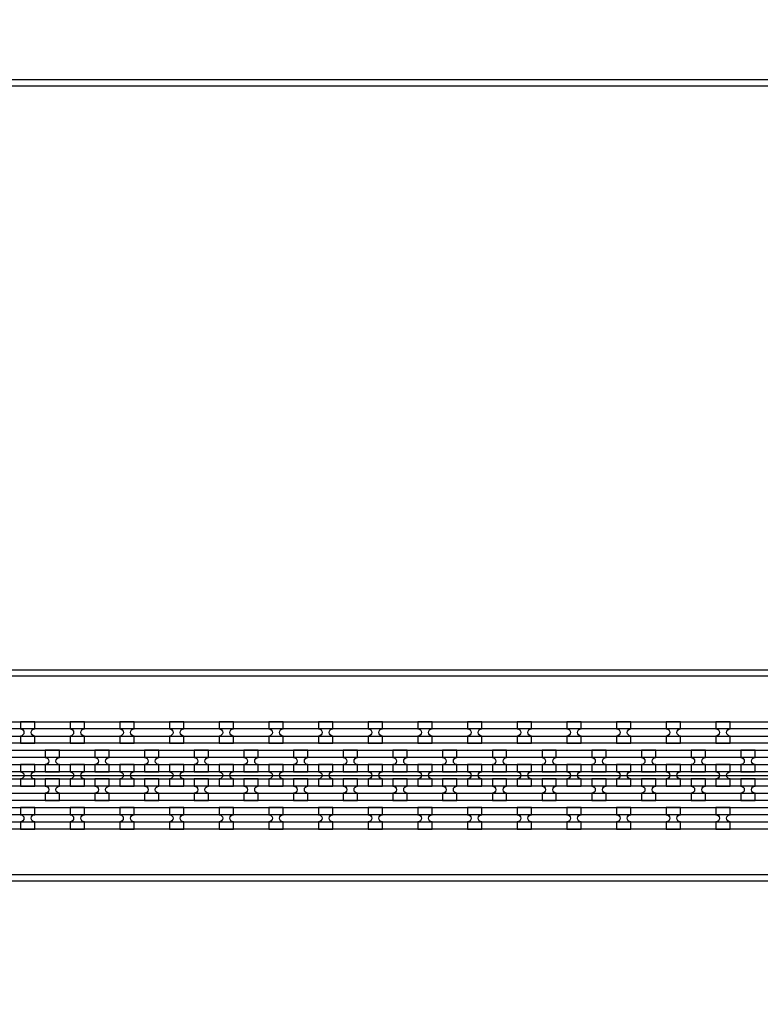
# Model space of a CAD drawing. Extents: x -63500 to 63500, y -63500 to 63500.
# Tile 84 of 256: x -34115 to -30388, y -10282 to -5328. Entities that reach past the tile are written whole.
import ezdxf

# ---------------------------------------------------------------- set-up
doc = ezdxf.new("R2010")
doc.units = 13
doc.header["$MEASUREMENT"] = 0
for name, color, linetype in [('1_Metal', 2, 'Continuous'), ('2_Electrodes', 5, 'Continuous'), ('3_Outline', 4, 'Continuous')]:
    doc.layers.add(name, color=color, linetype=linetype)

msp = doc.modelspace()

# ---------------------------------------------------------------- linework, layer by layer
msp.add_line((-37987.8, -9130), (-19487.8, -9130))
for radius in [50000, 47500, 45000]:
    msp.add_circle((0, 0), radius)
at = {"layer": '1_Metal'}
for points in [[(-50000, 0, 1), (50000, 0), (51000, 0, -1), (-51000, 0)], [(-37987.8, -9220), (-37585.9, -9220), (-7391.4, -9220, 0.414214), (-5551.4, -7380), (-5551.4, -6880, 0.414214), (-7391.4, -5040), (-8624.3, -5040, 0.244698), (-8639.1, -5047.6), (-8680.4, -5018.7), (-8615.9, -4926.5), (-8574.9, -4955.2), (-8589.3, -4975.6, 0.606815), (-8574.5, -5004), (-7391.3, -5004, -0.414214), (-5515.3, -6880), (-5515.3, -7380, -0.414214), (-7391.3, -9256), (-37585.9, -9256), (-37987.8, -9256)], [(-37987.8, -9148), (-37585.9, -9148), (-7391.4, -9148, 0.414214), (-5623.4, -7380), (-5623.4, -6880, 0.414214), (-7391.4, -5112), (-8675.5, -5112, 0.244698), (-8690.2, -5119.6), (-8731.1, -5091), (-8680.4, -5018.7), (-8639.1, -5047.6, 0.606815), (-8624.3, -5076), (-7391.4, -5076, -0.414214), (-5587.4, -6880), (-5587.4, -7380, -0.414214), (-7391.4, -9184), (-37585.9, -9184), (-37987.8, -9184)], [(-37987.8, -9076), (-37585.9, -9076), (-7391.4, -9076, 0.414214), (-5695.4, -7380), (-5695.4, -6880, 0.414214), (-7391.4, -5184), (-8725.7, -5184, 0.244698), (-8740.5, -5191.6), (-8781.4, -5162.9), (-8731.1, -5091), (-8690.2, -5119.6, 0.606815), (-8675.5, -5148), (-7391.4, -5148, -0.414214), (-5659.4, -6880), (-5659.4, -7380, -0.414214), (-7391.4, -9112), (-37585.9, -9112), (-37987.8, -9112)], [(-37987.8, -9004), (-37585.9, -9004), (-37585.9, -9004), (-7391.3, -9004, 0.414214), (-5767.3, -7380), (-5767.3, -6880, 0.414214), (-7391.3, -5256), (-8776.2, -5256, 0.244698), (-8790.9, -5263.6), (-8805.3, -5284.1), (-8846.2, -5255.4), (-8781.4, -5162.9), (-8740.5, -5191.6, 0.606815), (-8725.7, -5220), (-7391.4, -5220, -0.414214), (-5731.4, -6880), (-5731.4, -7380, -0.414214), (-7391.4, -9040), (-37585.9, -9040), (-37987.8, -9040)], [(-34111.3, -8968), (-34039.3, -8968), (-34039.3, -8932, -0.414214), (-34057.3, -8914), (-34057.3, -8914, -0.414214), (-34039.3, -8896), (-34039.3, -8860), (-34111.3, -8860), (-34111.3, -8896, -0.414214), (-34093.3, -8914), (-34093.3, -8914, -0.414214), (-34111.3, -8932)], [(-33861.3, -8968), (-33789.3, -8968), (-33789.3, -8932, -0.414214), (-33807.3, -8914), (-33807.3, -8914, -0.414214), (-33789.3, -8896), (-33789.3, -8860), (-33861.3, -8860), (-33861.3, -8896, -0.414214), (-33843.3, -8914), (-33843.3, -8914, -0.414214), (-33861.3, -8932)], [(-33611.3, -8968), (-33539.3, -8968), (-33539.3, -8932, -0.414214), (-33557.3, -8914), (-33557.3, -8914, -0.414214), (-33539.3, -8896), (-33539.3, -8860), (-33611.3, -8860), (-33611.3, -8896, -0.414214), (-33593.3, -8914), (-33593.3, -8914, -0.414214), (-33611.3, -8932)], [(-33361.3, -8968), (-33289.3, -8968), (-33289.3, -8932, -0.414214), (-33307.3, -8914), (-33307.3, -8914, -0.414214), (-33289.3, -8896), (-33289.3, -8860), (-33361.3, -8860), (-33361.3, -8896, -0.414214), (-33343.3, -8914), (-33343.3, -8914, -0.414214), (-33361.3, -8932)], [(-33111.3, -8968), (-33039.3, -8968), (-33039.3, -8932, -0.414214), (-33057.3, -8914), (-33057.3, -8914, -0.414214), (-33039.3, -8896), (-33039.3, -8860), (-33111.3, -8860), (-33111.3, -8896, -0.414214), (-33093.3, -8914), (-33093.3, -8914, -0.414214), (-33111.3, -8932)], [(-32861.3, -8968), (-32789.3, -8968), (-32789.3, -8932, -0.414214), (-32807.3, -8914), (-32807.3, -8914, -0.414214), (-32789.3, -8896), (-32789.3, -8860), (-32861.3, -8860), (-32861.3, -8896, -0.414214), (-32843.3, -8914), (-32843.3, -8914, -0.414214), (-32861.3, -8932)], [(-32611.3, -8968), (-32539.3, -8968), (-32539.3, -8932, -0.414214), (-32557.3, -8914), (-32557.3, -8914, -0.414214), (-32539.3, -8896), (-32539.3, -8860), (-32611.3, -8860), (-32611.3, -8896, -0.414214), (-32593.3, -8914), (-32593.3, -8914, -0.414214), (-32611.3, -8932)], [(-32361.3, -8968), (-32289.3, -8968), (-32289.3, -8932, -0.414214), (-32307.3, -8914), (-32307.3, -8914, -0.414214), (-32289.3, -8896), (-32289.3, -8860), (-32361.3, -8860), (-32361.3, -8896, -0.414214), (-32343.3, -8914), (-32343.3, -8914, -0.414214), (-32361.3, -8932)], [(-32111.3, -8968), (-32039.3, -8968), (-32039.3, -8932, -0.414214), (-32057.3, -8914), (-32057.3, -8914, -0.414214), (-32039.3, -8896), (-32039.3, -8860), (-32111.3, -8860), (-32111.3, -8896, -0.414214), (-32093.3, -8914), (-32093.3, -8914, -0.414214), (-32111.3, -8932)], [(-31861.3, -8968), (-31789.3, -8968), (-31789.3, -8932, -0.414214), (-31807.3, -8914), (-31807.3, -8914, -0.414214), (-31789.3, -8896), (-31789.3, -8860), (-31861.3, -8860), (-31861.3, -8896, -0.414214), (-31843.3, -8914), (-31843.3, -8914, -0.414214), (-31861.3, -8932)], [(-31611.3, -8968), (-31539.3, -8968), (-31539.3, -8932, -0.414214), (-31557.3, -8914), (-31557.3, -8914, -0.414214), (-31539.3, -8896), (-31539.3, -8860), (-31611.3, -8860), (-31611.3, -8896, -0.414214), (-31593.3, -8914), (-31593.3, -8914, -0.414214), (-31611.3, -8932)], [(-31361.3, -8968), (-31289.3, -8968), (-31289.3, -8932, -0.414214), (-31307.3, -8914), (-31307.3, -8914, -0.414214), (-31289.3, -8896), (-31289.3, -8860), (-31361.3, -8860), (-31361.3, -8896, -0.414214), (-31343.3, -8914), (-31343.3, -8914, -0.414214), (-31361.3, -8932)], [(-31111.3, -8968), (-31039.3, -8968), (-31039.3, -8932, -0.414214), (-31057.3, -8914), (-31057.3, -8914, -0.414214), (-31039.3, -8896), (-31039.3, -8860), (-31111.3, -8860), (-31111.3, -8896, -0.414214), (-31093.3, -8914), (-31093.3, -8914, -0.414214), (-31111.3, -8932)], [(-30861.3, -8968), (-30789.3, -8968), (-30789.3, -8932, -0.414214), (-30807.3, -8914), (-30807.3, -8914, -0.414214), (-30789.3, -8896), (-30789.3, -8860), (-30861.3, -8860), (-30861.3, -8896, -0.414214), (-30843.3, -8914), (-30843.3, -8914, -0.414214), (-30861.3, -8932)], [(-30611.3, -8968), (-30539.3, -8968), (-30539.3, -8932, -0.414214), (-30557.3, -8914), (-30557.3, -8914, -0.414214), (-30539.3, -8896), (-30539.3, -8860), (-30611.3, -8860), (-30611.3, -8896, -0.414214), (-30593.3, -8914), (-30593.3, -8914, -0.414214), (-30611.3, -8932)], [(-33914.4, -9112), (-33914.4, -9076, -0.414214), (-33932.4, -9058), (-33932.4, -9058, -0.414214), (-33914.4, -9040), (-33914.4, -9004), (-33986.4, -9004), (-33986.4, -9040, -0.414214), (-33968.4, -9058), (-33968.4, -9058, -0.414214), (-33986.4, -9076), (-33986.4, -9112)], [(-33664.4, -9112), (-33664.4, -9076, -0.414214), (-33682.4, -9058), (-33682.4, -9058, -0.414214), (-33664.4, -9040), (-33664.4, -9004), (-33736.4, -9004), (-33736.4, -9040, -0.414214), (-33718.4, -9058), (-33718.4, -9058, -0.414214), (-33736.4, -9076), (-33736.4, -9112)], [(-33414.4, -9112), (-33414.4, -9076, -0.414214), (-33432.4, -9058), (-33432.4, -9058, -0.414214), (-33414.4, -9040), (-33414.4, -9004), (-33486.4, -9004), (-33486.4, -9040, -0.414214), (-33468.4, -9058), (-33468.4, -9058, -0.414214), (-33486.4, -9076), (-33486.4, -9112)], [(-33164.4, -9112), (-33164.4, -9076, -0.414214), (-33182.4, -9058), (-33182.4, -9058, -0.414214), (-33164.4, -9040), (-33164.4, -9004), (-33236.4, -9004), (-33236.4, -9040, -0.414214), (-33218.4, -9058), (-33218.4, -9058, -0.414214), (-33236.4, -9076), (-33236.4, -9112)], [(-32914.4, -9112), (-32914.4, -9076, -0.414214), (-32932.4, -9058), (-32932.4, -9058, -0.414214), (-32914.4, -9040), (-32914.4, -9004), (-32986.4, -9004), (-32986.4, -9040, -0.414214), (-32968.4, -9058), (-32968.4, -9058, -0.414214), (-32986.4, -9076), (-32986.4, -9112)], [(-32664.4, -9112), (-32664.4, -9076, -0.414214), (-32682.4, -9058), (-32682.4, -9058, -0.414214), (-32664.4, -9040), (-32664.4, -9004), (-32736.4, -9004), (-32736.4, -9040, -0.414214), (-32718.4, -9058), (-32718.4, -9058, -0.414214), (-32736.4, -9076), (-32736.4, -9112)], [(-32414.4, -9112), (-32414.4, -9076, -0.414214), (-32432.4, -9058), (-32432.4, -9058, -0.414214), (-32414.4, -9040), (-32414.4, -9004), (-32486.4, -9004), (-32486.4, -9040, -0.414214), (-32468.4, -9058), (-32468.4, -9058, -0.414214), (-32486.4, -9076), (-32486.4, -9112)], [(-32164.4, -9112), (-32164.4, -9076, -0.414214), (-32182.4, -9058), (-32182.4, -9058, -0.414214), (-32164.4, -9040), (-32164.4, -9004), (-32236.4, -9004), (-32236.4, -9040, -0.414214), (-32218.4, -9058), (-32218.4, -9058, -0.414214), (-32236.4, -9076), (-32236.4, -9112)], [(-31914.4, -9112), (-31914.4, -9076, -0.414214), (-31932.4, -9058), (-31932.4, -9058, -0.414214), (-31914.4, -9040), (-31914.4, -9004), (-31986.4, -9004), (-31986.4, -9040, -0.414214), (-31968.4, -9058), (-31968.4, -9058, -0.414214), (-31986.4, -9076), (-31986.4, -9112)], [(-31664.4, -9112), (-31664.4, -9076, -0.414214), (-31682.4, -9058), (-31682.4, -9058, -0.414214), (-31664.4, -9040), (-31664.4, -9004), (-31736.4, -9004), (-31736.4, -9040, -0.414214), (-31718.4, -9058), (-31718.4, -9058, -0.414214), (-31736.4, -9076), (-31736.4, -9112)], [(-31414.4, -9112), (-31414.4, -9076, -0.414214), (-31432.4, -9058), (-31432.4, -9058, -0.414214), (-31414.4, -9040), (-31414.4, -9004), (-31486.4, -9004), (-31486.4, -9040, -0.414214), (-31468.4, -9058), (-31468.4, -9058, -0.414214), (-31486.4, -9076), (-31486.4, -9112)], [(-31164.4, -9112), (-31164.4, -9076, -0.414214), (-31182.4, -9058), (-31182.4, -9058, -0.414214), (-31164.4, -9040), (-31164.4, -9004), (-31236.4, -9004), (-31236.4, -9040, -0.414214), (-31218.4, -9058), (-31218.4, -9058, -0.414214), (-31236.4, -9076), (-31236.4, -9112)], [(-30914.4, -9112), (-30914.4, -9076, -0.414214), (-30932.4, -9058), (-30932.4, -9058, -0.414214), (-30914.4, -9040), (-30914.4, -9004), (-30986.4, -9004), (-30986.4, -9040, -0.414214), (-30968.4, -9058), (-30968.4, -9058, -0.414214), (-30986.4, -9076), (-30986.4, -9112)], [(-30664.4, -9112), (-30664.4, -9076, -0.414214), (-30682.4, -9058), (-30682.4, -9058, -0.414214), (-30664.4, -9040), (-30664.4, -9004), (-30736.4, -9004), (-30736.4, -9040, -0.414214), (-30718.4, -9058), (-30718.4, -9058, -0.414214), (-30736.4, -9076), (-30736.4, -9112)], [(-30414.4, -9112), (-30414.4, -9076, -0.414214), (-30432.4, -9058), (-30432.4, -9058, -0.414214), (-30414.4, -9040), (-30414.4, -9004), (-30486.4, -9004), (-30486.4, -9040, -0.414214), (-30468.4, -9058), (-30468.4, -9058, -0.414214), (-30486.4, -9076), (-30486.4, -9112)], [(-34039.4, -9076), (-34111.4, -9076), (-34111.4, -9112, -0.414214), (-34093.4, -9130), (-34093.4, -9130, -0.414214), (-34111.4, -9148), (-34111.4, -9184), (-34039.4, -9184), (-34039.4, -9148, -0.414214), (-34057.4, -9130), (-34057.4, -9130, -0.414214), (-34039.4, -9112), (-34039.4, -9076)], [(-33789.4, -9076), (-33861.4, -9076), (-33861.4, -9112, -0.414214), (-33843.4, -9130), (-33843.4, -9130, -0.414214), (-33861.4, -9148), (-33861.4, -9184), (-33789.4, -9184), (-33789.4, -9148, -0.414214), (-33807.4, -9130), (-33807.4, -9130, -0.414214), (-33789.4, -9112), (-33789.4, -9076)], [(-33539.4, -9076), (-33611.4, -9076), (-33611.4, -9112, -0.414214), (-33593.4, -9130), (-33593.4, -9130, -0.414214), (-33611.4, -9148), (-33611.4, -9184), (-33539.4, -9184), (-33539.4, -9148, -0.414214), (-33557.4, -9130), (-33557.4, -9130, -0.414214), (-33539.4, -9112), (-33539.4, -9076)], [(-33289.4, -9076), (-33361.4, -9076), (-33361.4, -9112, -0.414214), (-33343.4, -9130), (-33343.4, -9130, -0.414214), (-33361.4, -9148), (-33361.4, -9184), (-33289.4, -9184), (-33289.4, -9148, -0.414214), (-33307.4, -9130), (-33307.4, -9130, -0.414214), (-33289.4, -9112), (-33289.4, -9076)], [(-33039.4, -9076), (-33111.4, -9076), (-33111.4, -9112, -0.414214), (-33093.4, -9130), (-33093.4, -9130, -0.414214), (-33111.4, -9148), (-33111.4, -9184), (-33039.4, -9184), (-33039.4, -9148, -0.414214), (-33057.4, -9130), (-33057.4, -9130, -0.414214), (-33039.4, -9112), (-33039.4, -9076)], [(-32789.4, -9076), (-32861.4, -9076), (-32861.4, -9112, -0.414214), (-32843.4, -9130), (-32843.4, -9130, -0.414214), (-32861.4, -9148), (-32861.4, -9184), (-32789.4, -9184), (-32789.4, -9148, -0.414214), (-32807.4, -9130), (-32807.4, -9130, -0.414214), (-32789.4, -9112), (-32789.4, -9076)], [(-32539.4, -9076), (-32611.4, -9076), (-32611.4, -9112, -0.414214), (-32593.4, -9130), (-32593.4, -9130, -0.414214), (-32611.4, -9148), (-32611.4, -9184), (-32539.4, -9184), (-32539.4, -9148, -0.414214), (-32557.4, -9130), (-32557.4, -9130, -0.414214), (-32539.4, -9112), (-32539.4, -9076)], [(-32289.4, -9076), (-32361.4, -9076), (-32361.4, -9112, -0.414214), (-32343.4, -9130), (-32343.4, -9130, -0.414214), (-32361.4, -9148), (-32361.4, -9184), (-32289.4, -9184), (-32289.4, -9148, -0.414214), (-32307.4, -9130), (-32307.4, -9130, -0.414214), (-32289.4, -9112), (-32289.4, -9076)], [(-32039.4, -9076), (-32111.4, -9076), (-32111.4, -9112, -0.414214), (-32093.4, -9130), (-32093.4, -9130, -0.414214), (-32111.4, -9148), (-32111.4, -9184), (-32039.4, -9184), (-32039.4, -9148, -0.414214), (-32057.4, -9130), (-32057.4, -9130, -0.414214), (-32039.4, -9112), (-32039.4, -9076)], [(-31789.4, -9076), (-31861.4, -9076), (-31861.4, -9112, -0.414214), (-31843.4, -9130), (-31843.4, -9130, -0.414214), (-31861.4, -9148), (-31861.4, -9184), (-31789.4, -9184), (-31789.4, -9148, -0.414214), (-31807.4, -9130), (-31807.4, -9130, -0.414214), (-31789.4, -9112), (-31789.4, -9076)], [(-31539.4, -9076), (-31611.4, -9076), (-31611.4, -9112, -0.414214), (-31593.4, -9130), (-31593.4, -9130, -0.414214), (-31611.4, -9148), (-31611.4, -9184), (-31539.4, -9184), (-31539.4, -9148, -0.414214), (-31557.4, -9130), (-31557.4, -9130, -0.414214), (-31539.4, -9112), (-31539.4, -9076)], [(-31289.4, -9076), (-31361.4, -9076), (-31361.4, -9112, -0.414214), (-31343.4, -9130), (-31343.4, -9130, -0.414214), (-31361.4, -9148), (-31361.4, -9184), (-31289.4, -9184), (-31289.4, -9148, -0.414214), (-31307.4, -9130), (-31307.4, -9130, -0.414214), (-31289.4, -9112), (-31289.4, -9076)], [(-31039.4, -9076), (-31111.4, -9076), (-31111.4, -9112, -0.414214), (-31093.4, -9130), (-31093.4, -9130, -0.414214), (-31111.4, -9148), (-31111.4, -9184), (-31039.4, -9184), (-31039.4, -9148, -0.414214), (-31057.4, -9130), (-31057.4, -9130, -0.414214), (-31039.4, -9112), (-31039.4, -9076)], [(-30789.4, -9076), (-30861.4, -9076), (-30861.4, -9112, -0.414214), (-30843.4, -9130), (-30843.4, -9130, -0.414214), (-30861.4, -9148), (-30861.4, -9184), (-30789.4, -9184), (-30789.4, -9148, -0.414214), (-30807.4, -9130), (-30807.4, -9130, -0.414214), (-30789.4, -9112), (-30789.4, -9076)], [(-30539.4, -9076), (-30611.4, -9076), (-30611.4, -9112, -0.414214), (-30593.4, -9130), (-30593.4, -9130, -0.414214), (-30611.4, -9148), (-30611.4, -9184), (-30539.4, -9184), (-30539.4, -9148, -0.414214), (-30557.4, -9130), (-30557.4, -9130, -0.414214), (-30539.4, -9112), (-30539.4, -9076)], [(-33914.4, -9148), (-33986.4, -9148), (-33986.4, -9184, -0.414214), (-33968.4, -9202), (-33968.4, -9202, -0.414214), (-33986.4, -9220), (-33986.4, -9256), (-33914.4, -9256), (-33914.4, -9220, -0.414214), (-33932.4, -9202), (-33932.4, -9202, -0.414214), (-33914.4, -9184), (-33914.4, -9148)], [(-33664.4, -9148), (-33736.4, -9148), (-33736.4, -9184, -0.414214), (-33718.4, -9202), (-33718.4, -9202, -0.414214), (-33736.4, -9220), (-33736.4, -9256), (-33664.4, -9256), (-33664.4, -9220, -0.414214), (-33682.4, -9202), (-33682.4, -9202, -0.414214), (-33664.4, -9184), (-33664.4, -9148)], [(-33414.4, -9148), (-33486.4, -9148), (-33486.4, -9184, -0.414214), (-33468.4, -9202), (-33468.4, -9202, -0.414214), (-33486.4, -9220), (-33486.4, -9256), (-33414.4, -9256), (-33414.4, -9220, -0.414214), (-33432.4, -9202), (-33432.4, -9202, -0.414214), (-33414.4, -9184), (-33414.4, -9148)], [(-33164.4, -9148), (-33236.4, -9148), (-33236.4, -9184, -0.414214), (-33218.4, -9202), (-33218.4, -9202, -0.414214), (-33236.4, -9220), (-33236.4, -9256), (-33164.4, -9256), (-33164.4, -9220, -0.414214), (-33182.4, -9202), (-33182.4, -9202, -0.414214), (-33164.4, -9184), (-33164.4, -9148)], [(-32914.4, -9148), (-32986.4, -9148), (-32986.4, -9184, -0.414214), (-32968.4, -9202), (-32968.4, -9202, -0.414214), (-32986.4, -9220), (-32986.4, -9256), (-32914.4, -9256), (-32914.4, -9220, -0.414214), (-32932.4, -9202), (-32932.4, -9202, -0.414214), (-32914.4, -9184), (-32914.4, -9148)], [(-32664.4, -9148), (-32736.4, -9148), (-32736.4, -9184, -0.414214), (-32718.4, -9202), (-32718.4, -9202, -0.414214), (-32736.4, -9220), (-32736.4, -9256), (-32664.4, -9256), (-32664.4, -9220, -0.414214), (-32682.4, -9202), (-32682.4, -9202, -0.414214), (-32664.4, -9184), (-32664.4, -9148)], [(-32414.4, -9148), (-32486.4, -9148), (-32486.4, -9184, -0.414214), (-32468.4, -9202), (-32468.4, -9202, -0.414214), (-32486.4, -9220), (-32486.4, -9256), (-32414.4, -9256), (-32414.4, -9220, -0.414214), (-32432.4, -9202), (-32432.4, -9202, -0.414214), (-32414.4, -9184), (-32414.4, -9148)], [(-32164.4, -9148), (-32236.4, -9148), (-32236.4, -9184, -0.414214), (-32218.4, -9202), (-32218.4, -9202, -0.414214), (-32236.4, -9220), (-32236.4, -9256), (-32164.4, -9256), (-32164.4, -9220, -0.414214), (-32182.4, -9202), (-32182.4, -9202, -0.414214), (-32164.4, -9184), (-32164.4, -9148)], [(-31914.4, -9148), (-31986.4, -9148), (-31986.4, -9184, -0.414214), (-31968.4, -9202), (-31968.4, -9202, -0.414214), (-31986.4, -9220), (-31986.4, -9256), (-31914.4, -9256), (-31914.4, -9220, -0.414214), (-31932.4, -9202), (-31932.4, -9202, -0.414214), (-31914.4, -9184), (-31914.4, -9148)], [(-31664.4, -9148), (-31736.4, -9148), (-31736.4, -9184, -0.414214), (-31718.4, -9202), (-31718.4, -9202, -0.414214), (-31736.4, -9220), (-31736.4, -9256), (-31664.4, -9256), (-31664.4, -9220, -0.414214), (-31682.4, -9202), (-31682.4, -9202, -0.414214), (-31664.4, -9184), (-31664.4, -9148)], [(-31414.4, -9148), (-31486.4, -9148), (-31486.4, -9184, -0.414214), (-31468.4, -9202), (-31468.4, -9202, -0.414214), (-31486.4, -9220), (-31486.4, -9256), (-31414.4, -9256), (-31414.4, -9220, -0.414214), (-31432.4, -9202), (-31432.4, -9202, -0.414214), (-31414.4, -9184), (-31414.4, -9148)], [(-31164.4, -9148), (-31236.4, -9148), (-31236.4, -9184, -0.414214), (-31218.4, -9202), (-31218.4, -9202, -0.414214), (-31236.4, -9220), (-31236.4, -9256), (-31164.4, -9256), (-31164.4, -9220, -0.414214), (-31182.4, -9202), (-31182.4, -9202, -0.414214), (-31164.4, -9184), (-31164.4, -9148)], [(-30914.4, -9148), (-30986.4, -9148), (-30986.4, -9184, -0.414214), (-30968.4, -9202), (-30968.4, -9202, -0.414214), (-30986.4, -9220), (-30986.4, -9256), (-30914.4, -9256), (-30914.4, -9220, -0.414214), (-30932.4, -9202), (-30932.4, -9202, -0.414214), (-30914.4, -9184), (-30914.4, -9148)], [(-30664.4, -9148), (-30736.4, -9148), (-30736.4, -9184, -0.414214), (-30718.4, -9202), (-30718.4, -9202, -0.414214), (-30736.4, -9220), (-30736.4, -9256), (-30664.4, -9256), (-30664.4, -9220, -0.414214), (-30682.4, -9202), (-30682.4, -9202, -0.414214), (-30664.4, -9184), (-30664.4, -9148)], [(-30414.4, -9148), (-30486.4, -9148), (-30486.4, -9184, -0.414214), (-30468.4, -9202), (-30468.4, -9202, -0.414214), (-30486.4, -9220), (-30486.4, -9256), (-30414.4, -9256), (-30414.4, -9220, -0.414214), (-30432.4, -9202), (-30432.4, -9202, -0.414214), (-30414.4, -9184), (-30414.4, -9148)], [(-34111.4, -9400), (-34039.4, -9400), (-34039.4, -9364, -0.414214), (-34057.4, -9346), (-34057.4, -9346, -0.414214), (-34039.4, -9328), (-34039.4, -9292), (-34111.4, -9292), (-34111.4, -9328, -0.414214), (-34093.4, -9346), (-34093.4, -9346, -0.414214), (-34111.4, -9364)], [(-33861.4, -9400), (-33789.4, -9400), (-33789.4, -9364, -0.414214), (-33807.4, -9346), (-33807.4, -9346, -0.414214), (-33789.4, -9328), (-33789.4, -9292), (-33861.4, -9292), (-33861.4, -9328, -0.414214), (-33843.4, -9346), (-33843.4, -9346, -0.414214), (-33861.4, -9364)], [(-33611.4, -9400), (-33539.4, -9400), (-33539.4, -9364, -0.414214), (-33557.4, -9346), (-33557.4, -9346, -0.414214), (-33539.4, -9328), (-33539.4, -9292), (-33611.4, -9292), (-33611.4, -9328, -0.414214), (-33593.4, -9346), (-33593.4, -9346, -0.414214), (-33611.4, -9364)], [(-33361.4, -9400), (-33289.4, -9400), (-33289.4, -9364, -0.414214), (-33307.4, -9346), (-33307.4, -9346, -0.414214), (-33289.4, -9328), (-33289.4, -9292), (-33361.4, -9292), (-33361.4, -9328, -0.414214), (-33343.4, -9346), (-33343.4, -9346, -0.414214), (-33361.4, -9364)], [(-33111.4, -9400), (-33039.4, -9400), (-33039.4, -9364, -0.414214), (-33057.4, -9346), (-33057.4, -9346, -0.414214), (-33039.4, -9328), (-33039.4, -9292), (-33111.4, -9292), (-33111.4, -9328, -0.414214), (-33093.4, -9346), (-33093.4, -9346, -0.414214), (-33111.4, -9364)], [(-32861.4, -9400), (-32789.4, -9400), (-32789.4, -9364, -0.414214), (-32807.4, -9346), (-32807.4, -9346, -0.414214), (-32789.4, -9328), (-32789.4, -9292), (-32861.4, -9292), (-32861.4, -9328, -0.414214), (-32843.4, -9346), (-32843.4, -9346, -0.414214), (-32861.4, -9364)], [(-32611.4, -9400), (-32539.4, -9400), (-32539.4, -9364, -0.414214), (-32557.4, -9346), (-32557.4, -9346, -0.414214), (-32539.4, -9328), (-32539.4, -9292), (-32611.4, -9292), (-32611.4, -9328, -0.414214), (-32593.4, -9346), (-32593.4, -9346, -0.414214), (-32611.4, -9364)], [(-32361.4, -9400), (-32289.4, -9400), (-32289.4, -9364, -0.414214), (-32307.4, -9346), (-32307.4, -9346, -0.414214), (-32289.4, -9328), (-32289.4, -9292), (-32361.4, -9292), (-32361.4, -9328, -0.414214), (-32343.4, -9346), (-32343.4, -9346, -0.414214), (-32361.4, -9364)], [(-32111.4, -9400), (-32039.4, -9400), (-32039.4, -9364, -0.414214), (-32057.4, -9346), (-32057.4, -9346, -0.414214), (-32039.4, -9328), (-32039.4, -9292), (-32111.4, -9292), (-32111.4, -9328, -0.414214), (-32093.4, -9346), (-32093.4, -9346, -0.414214), (-32111.4, -9364)], [(-31861.4, -9400), (-31789.4, -9400), (-31789.4, -9364, -0.414214), (-31807.4, -9346), (-31807.4, -9346, -0.414214), (-31789.4, -9328), (-31789.4, -9292), (-31861.4, -9292), (-31861.4, -9328, -0.414214), (-31843.4, -9346), (-31843.4, -9346, -0.414214), (-31861.4, -9364)], [(-31611.4, -9400), (-31539.4, -9400), (-31539.4, -9364, -0.414214), (-31557.4, -9346), (-31557.4, -9346, -0.414214), (-31539.4, -9328), (-31539.4, -9292), (-31611.4, -9292), (-31611.4, -9328, -0.414214), (-31593.4, -9346), (-31593.4, -9346, -0.414214), (-31611.4, -9364)], [(-31361.4, -9400), (-31289.4, -9400), (-31289.4, -9364, -0.414214), (-31307.4, -9346), (-31307.4, -9346, -0.414214), (-31289.4, -9328), (-31289.4, -9292), (-31361.4, -9292), (-31361.4, -9328, -0.414214), (-31343.4, -9346), (-31343.4, -9346, -0.414214), (-31361.4, -9364)], [(-31111.4, -9400), (-31039.4, -9400), (-31039.4, -9364, -0.414214), (-31057.4, -9346), (-31057.4, -9346, -0.414214), (-31039.4, -9328), (-31039.4, -9292), (-31111.4, -9292), (-31111.4, -9328, -0.414214), (-31093.4, -9346), (-31093.4, -9346, -0.414214), (-31111.4, -9364)], [(-30861.4, -9400), (-30789.4, -9400), (-30789.4, -9364, -0.414214), (-30807.4, -9346), (-30807.4, -9346, -0.414214), (-30789.4, -9328), (-30789.4, -9292), (-30861.4, -9292), (-30861.4, -9328, -0.414214), (-30843.4, -9346), (-30843.4, -9346, -0.414214), (-30861.4, -9364)], [(-30611.4, -9400), (-30539.4, -9400), (-30539.4, -9364, -0.414214), (-30557.4, -9346), (-30557.4, -9346, -0.414214), (-30539.4, -9328), (-30539.4, -9292), (-30611.4, -9292), (-30611.4, -9328, -0.414214), (-30593.4, -9346), (-30593.4, -9346, -0.414214), (-30611.4, -9364)]]:
    msp.add_lwpolyline(points, format="xyb", close=True, dxfattribs=at)
for points in [[(-37585.9, -8860), (-7391.3, -8860, 0.414214)], [(-37585.9, -8932), (-7391.4, -8932, 0.414214)], [(-37585.9, -9292), (-7391.3, -9292, 0.414214)], [(-37585.9, -9364), (-7391.4, -9364, 0.414214)]]:
    msp.add_lwpolyline(points, format="xyb", dxfattribs=at)
for points in [[(-7391.4, -8896), (-37585.9, -8895.9)], [(-7391.3, -8968), (-37585.9, -8968)], [(-7391.4, -9328), (-37585.9, -9328)], [(-7391.3, -9400), (-37585.9, -9400)]]:
    msp.add_lwpolyline(points, dxfattribs=at)
at = {"layer": '2_Electrodes'}
for points in [[(47500, 0, -1), (-47500, 0), (-51000, 0, 1), (51000, 0)], [(-5111.3, -7380), (-5111.3, -6880, 0.156977), (-5539.4, -5550, -0.610914), (-5441.9, -5360), (-5441.9, -5330, 0.610914), (-5563.8, -5567.5, -0.156977), (-5141.3, -6880), (-5141.3, -7380, -0.414214), (-7391.3, -9630), (-36987.8, -9630), (-36987.8, -9660), (-7391.3, -9660, 0.414214)]]:
    msp.add_lwpolyline(points, format="xyb", close=True, dxfattribs=at)
for points in [[(-35778.4, -5660), (-29138.7, -5660, -0.244698), (-28917.5, -5775.1), (-27508.6, -7787.3, 0.414214), (-27029.5, -7871.7), (-26390.6, -7424.3, 0.414214), (-26306.1, -6945.3), (-27283.9, -5548.8, -0.606815), (-27185.6, -5360), (-27185.6, -5330, 0.606815), (-27308.5, -5566), (-26330.7, -6962.5, -0.414214), (-26407.8, -7399.8), (-27046.7, -7847.2, -0.414214), (-27484, -7770.1), (-28893, -5757.9, 0.244698), (-29138.7, -5630), (-35778.4, -5630, 0.244698)], [(-36987.8, -8630), (-7391.3, -8630, 0.414214)]]:
    msp.add_lwpolyline(points, format="xyb", dxfattribs=at)
msp.add_lwpolyline([(-7391.3, -8600), (-36987.8, -8600)], dxfattribs=at)
at = {"layer": '3_Outline'}
for points in [[(47500, 0, -1), (-47500, 0), (-51000, 0, 1), (51000, 0)], [(-5111.3, -7380), (-5111.3, -6880, 0.156977), (-5539.4, -5550, -0.610914), (-5441.9, -5360), (-5441.9, -5330, 0.610914), (-5563.8, -5567.5, -0.156977), (-5141.3, -6880), (-5141.3, -7380, -0.414214), (-7391.3, -9630), (-36987.8, -9630), (-36987.8, -9660), (-7391.3, -9660, 0.414214)]]:
    msp.add_lwpolyline(points, format="xyb", close=True, dxfattribs=at)
for points in [[(-35778.4, -5660), (-29138.7, -5660, -0.244698), (-28917.5, -5775.1), (-27508.6, -7787.3, 0.414214), (-27029.5, -7871.7), (-26390.6, -7424.3, 0.414214), (-26306.1, -6945.3), (-27283.9, -5548.8, -0.606815), (-27185.6, -5360), (-27185.6, -5330, 0.606815), (-27308.5, -5566), (-26330.7, -6962.5, -0.414214), (-26407.8, -7399.8), (-27046.7, -7847.2, -0.414214), (-27484, -7770.1), (-28893, -5757.9, 0.244698), (-29138.7, -5630), (-35778.4, -5630, 0.244698)], [(-36987.8, -8630), (-7391.3, -8630, 0.414214)]]:
    msp.add_lwpolyline(points, format="xyb", dxfattribs=at)
msp.add_lwpolyline([(-7391.3, -8600), (-36987.8, -8600)], dxfattribs=at)

doc.saveas('drawing.dxf')
